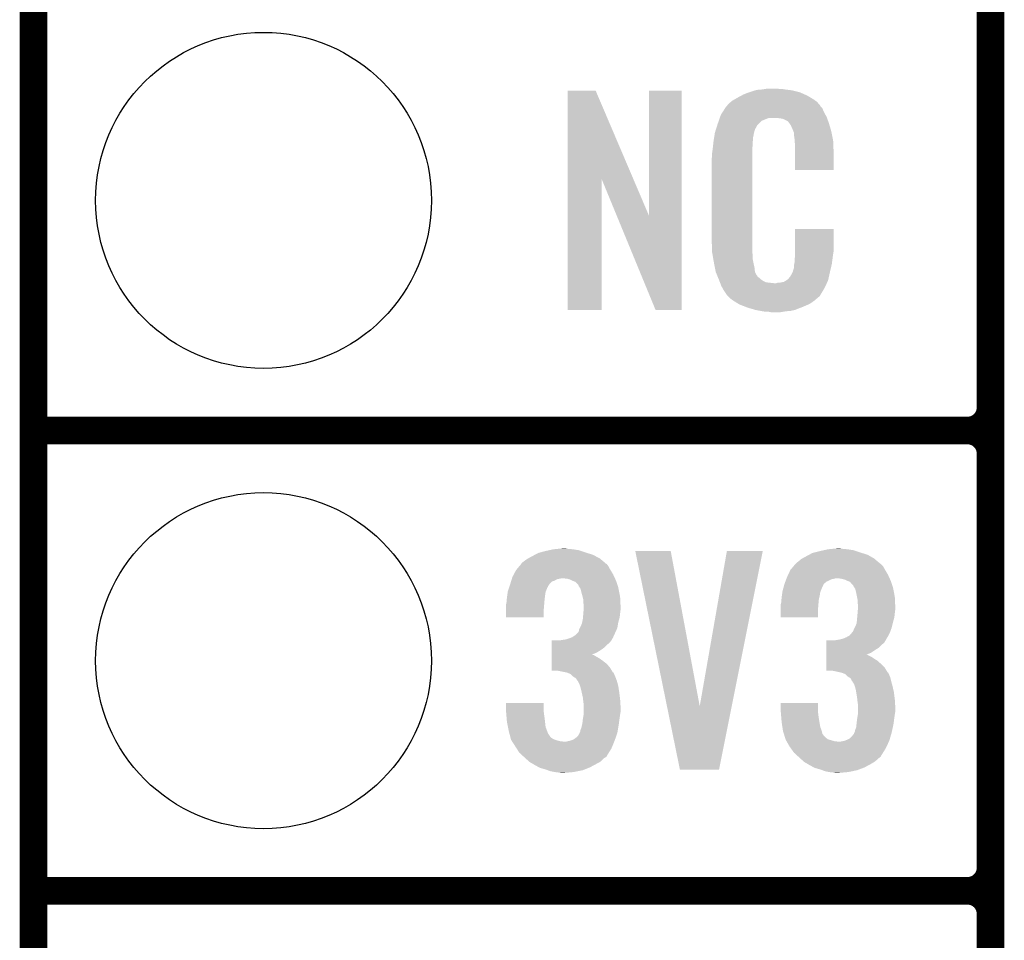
# Model space of a CAD drawing. Extents: x -1.3 to 24.2, y -3.9 to 39.2.
# Tile 2 of 34: x -1.3 to 4.1, y 1 to 6.1. Entities that reach past the tile are written whole.
import ezdxf

# ---------------------------------------------------------------- set-up
doc = ezdxf.new("R2010")
doc.units = 0
doc.layers.get('0').update_dxf_attribs({"linetype": 'CONTINUOUS'})
for name, color, linetype in [('POWERMONITOR_CLICK_V100_GKO', 5, 'CONTINUOUS'), ('POWERMONITOR_CLICK_V100_GTO', 14, 'CONTINUOUS'), ('POWERMONITOR_CLICK_V100_GTS', 12, 'CONTINUOUS')]:
    doc.layers.add(name, color=color, linetype=linetype)

# ---------------------------------------------------------------- blocks, each defined once
blk = doc.blocks.new('ROUND_31')
blk.add_circle((0, 0), 0.9271)

msp = doc.modelspace()

# ---------------------------------------------------------------- linework, layer by layer
at = {"layer": 'POWERMONITOR_CLICK_V100_GKO', "const_width": 0.1524}
msp.add_lwpolyline([(-1.27, -3.81), (-1.27, 36.83)], dxfattribs=at)
at = {"layer": 'POWERMONITOR_CLICK_V100_GTO', "const_width": 0.1524}
for points in [[(4.0132, -0.5588), (4.0132, 18.3388)], [(4.0132, 3.937), (4.0132, 6.223)], [(-1.27, 3.81), (3.8862, 3.81)], [(-1.27, 3.81), (3.8862, 3.81)], [(4.0132, 1.397), (4.0132, 3.683)], [(-1.27, 1.27), (3.8862, 1.27)], [(-1.27, 1.27), (3.8862, 1.27)]]:
    msp.add_lwpolyline(points, dxfattribs=at)
for points in [[(3.8862, 3.81, 0.4142136), (4.0132, 3.937)], [(4.0132, 3.683, 0.4142136), (3.8862, 3.81)], [(4.0132, 3.683, 0.4142136), (3.8862, 3.81)], [(3.8862, 1.27, 0.4142136), (4.0132, 1.397)], [(4.0132, 1.143, 0.4142136), (3.8862, 1.27)], [(4.0132, 1.143, 0.4142136), (3.8862, 1.27)]]:
    msp.add_lwpolyline(points, format="xyb", dxfattribs=at)
at = {"layer": 'POWERMONITOR_CLICK_V100_GTO'}
for points in [[(1.678954, 5.196718), (1.678962, 5.684504), (2.041948, 5.196718), (1.833884, 5.684504)], [(1.678962, 5.684504), (1.678964, 5.68452), (1.833884, 5.684504), (1.678964, 5.68452)], [(2.12852, 4.993758), (2.128542, 5.684496), (2.308846, 4.993758), (2.30886, 5.684496)], [(2.128542, 5.684496), (2.128544, 5.68452), (2.30886, 5.684496), (2.128544, 5.68452)], [(2.6162, 5.64642), (2.639784, 5.65912), (3.02091, 5.64642), (2.99974, 5.65912)], [(2.639784, 5.65912), (2.64922, 5.6642), (2.99974, 5.65912), (2.98813, 5.6642)], [(2.64922, 5.6642), (2.674618, 5.67436), (2.98813, 5.6642), (2.964908, 5.67436)], [(2.674618, 5.67436), (2.682238, 5.6769), (2.964908, 5.67436), (2.959102, 5.6769)], [(2.682238, 5.6769), (2.69748, 5.68198), (2.959102, 5.6769), (2.938782, 5.68198)], [(2.69748, 5.68198), (2.714414, 5.68706), (2.938782, 5.68198), (2.91846, 5.68706)], [(2.714414, 5.68706), (2.722882, 5.6896), (2.91846, 5.68706), (2.89814, 5.6896)], [(2.722882, 5.6896), (2.75336, 5.69214), (2.89814, 5.6896), (2.87782, 5.69214)], [(2.75336, 5.69214), (2.7686, 5.69468), (2.87782, 5.69214), (2.862582, 5.69468)], [(2.7686, 5.69468), (2.783842, 5.69722), (2.847342, 5.69468), (2.834642, 5.69722)], [(2.555242, 5.598162), (2.557272, 5.600702), (3.075942, 5.598162), (3.073402, 5.600702)], [(2.557272, 5.600702), (2.561332, 5.605776), (3.073402, 5.600702), (3.070862, 5.605776)], [(2.561332, 5.605776), (2.5654, 5.610862), (3.070862, 5.605776), (3.066504, 5.610862)], [(2.5654, 5.610862), (2.579912, 5.62356), (3.066504, 5.610862), (3.055622, 5.62356)], [(2.579912, 5.62356), (2.585722, 5.628642), (3.055622, 5.62356), (3.048508, 5.628642)], [(2.585722, 5.628642), (2.598784, 5.636262), (3.048508, 5.628642), (3.03784, 5.636262)], [(2.598784, 5.636262), (2.6162, 5.64642), (3.03784, 5.636262), (3.02091, 5.64642)], [(2.520314, 5.539738), (2.524762, 5.552442), (3.10896, 5.539738), (3.102032, 5.552442)], [(2.524762, 5.552442), (2.53462, 5.56768), (3.102032, 5.552442), (3.09372, 5.56768)], [(2.53462, 5.56768), (2.54941, 5.590536), (3.09372, 5.56768), (3.083562, 5.590536)], [(2.54941, 5.590536), (2.552702, 5.595622), (3.083562, 5.590536), (3.07848, 5.595622)], [(2.552702, 5.595622), (2.555242, 5.598162), (3.07848, 5.595622), (3.075942, 5.598162)], [(2.497352, 5.471158), (2.504572, 5.494018), (2.712718, 5.471158), (2.725418, 5.494018)], [(2.504572, 5.494018), (2.50698, 5.50164), (2.725418, 5.494018), (2.73304, 5.50164)], [(2.50698, 5.50164), (2.513202, 5.519416), (2.73304, 5.50164), (2.750822, 5.519416)], [(2.513202, 5.519416), (2.518536, 5.534658), (2.750822, 5.519416), (2.788916, 5.534658)], [(2.518536, 5.53466), (2.520314, 5.539738), (3.110774, 5.53466), (3.10896, 5.539738)], [(2.518536, 5.534658), (2.518536, 5.53466), (2.788916, 5.534658), (2.837178, 5.53466)], [(2.85496, 5.53212), (2.837178, 5.53466), (3.111682, 5.53212), (3.110774, 5.53466)], [(2.867658, 5.52958), (2.85496, 5.53212), (3.112588, 5.52958), (3.111682, 5.53212)], [(2.893056, 5.516882), (2.867658, 5.52958), (3.117124, 5.516882), (3.112588, 5.52958)], [(2.898138, 5.511802), (2.893056, 5.516882), (3.118938, 5.511802), (3.117124, 5.516882)], [(2.903584, 5.50418), (2.898138, 5.511802), (3.121658, 5.50418), (3.118938, 5.511802)], [(2.910838, 5.494022), (2.903584, 5.50418), (3.124648, 5.494022), (3.121658, 5.50418)], [(2.921, 5.47116), (2.910838, 5.494022), (3.131372, 5.47116), (3.124648, 5.494022)], [(2.487728, 5.427978), (2.489332, 5.438138), (2.70256, 5.427978), (2.7051, 5.438138)], [(2.489332, 5.438138), (2.490134, 5.443218), (2.7051, 5.438138), (2.7051, 5.443218)], [(2.490134, 5.443218), (2.49174, 5.453382), (2.7051, 5.443218), (2.70787, 5.453382)], [(2.49174, 5.453382), (2.497352, 5.471158), (2.70787, 5.453382), (2.712718, 5.471158)], [(2.925064, 5.461002), (2.921, 5.47116), (3.13436, 5.461002), (3.131372, 5.47116)], [(2.92608, 5.45846), (2.925064, 5.461002), (3.13487, 5.45846), (3.13436, 5.461002)], [(2.928618, 5.453384), (2.92608, 5.45846), (3.135884, 5.453384), (3.13487, 5.45846)], [(2.92862, 5.438142), (2.928618, 5.453384), (3.138932, 5.438142), (3.135884, 5.453384)], [(2.93116, 5.42036), (2.92862, 5.438142), (3.142488, 5.42036), (3.138932, 5.438142)], [(2.479322, 5.361938), (2.48158, 5.38226), (2.69748, 5.361938), (2.70002, 5.38226)], [(2.48158, 5.38226), (2.483836, 5.402578), (2.70002, 5.38226), (2.70002, 5.402578)], [(2.483836, 5.402578), (2.48412, 5.40512), (2.70002, 5.402578), (2.700528, 5.40512)], [(2.48412, 5.40512), (2.485722, 5.415278), (2.700528, 5.40512), (2.70256, 5.415278)], [(2.485722, 5.415278), (2.487728, 5.427978), (2.70256, 5.415278), (2.70256, 5.427978)], [(2.931942, 5.410198), (2.93116, 5.42036), (3.14452, 5.410198), (3.142488, 5.42036)], [(2.9337, 5.38734), (2.931942, 5.410198), (3.145474, 5.38734), (3.14452, 5.410198)], [(2.9337, 5.34924), (2.9337, 5.38734), (3.14706, 5.34924), (3.145474, 5.38734)], [(2.4765, 5.34162), (2.47904, 5.3594), (2.69748, 5.34162), (2.69748, 5.3594)], [(2.4765, 5.323842), (2.4765, 5.34162), (2.69748, 5.323842), (2.69748, 5.34162)], [(2.47904, 5.3594), (2.479322, 5.361938), (2.69748, 5.3594), (2.69748, 5.361938)], [(2.9337, 5.247664), (2.9337, 5.34924), (3.147036, 5.247664), (3.14706, 5.34924)], [(2.47396, 5.311142), (2.4765, 5.323842), (2.69748, 5.311142), (2.69748, 5.323842)], [(2.47396, 4.86156), (2.47396, 5.311142), (2.69748, 4.86156), (2.69748, 5.311142)], [(3.147036, 5.24764), (2.9337, 5.247664), (3.147036, 5.24764), (3.147036, 5.247664)], [(1.67894, 4.475504), (1.678954, 5.196718), (1.866876, 4.475504), (1.8669, 5.196718)], [(1.95053, 4.993758), (1.8669, 5.196718), (2.12852, 4.993758), (2.041948, 5.196718)], [(2.164076, 4.475496), (1.95053, 4.993758), (2.308836, 4.475496), (2.308846, 4.993758)], [(2.933704, 4.798058), (2.933722, 4.922496), (3.14706, 4.798058), (3.14706, 4.922496)], [(2.933722, 4.922496), (2.933724, 4.92252), (3.14706, 4.922496), (2.933724, 4.92252)], [(2.476312, 4.79806), (2.47396, 4.86156), (2.69748, 4.79806), (2.69748, 4.86156)], [(2.4765, 4.792982), (2.476312, 4.79806), (2.698206, 4.792982), (2.69748, 4.79806)], [(2.47871, 4.780278), (2.4765, 4.792982), (2.70002, 4.780278), (2.698206, 4.792982)], [(2.9337, 4.78282), (2.933704, 4.798058), (3.14452, 4.78282), (3.14706, 4.798058)], [(2.482686, 4.757418), (2.47871, 4.780278), (2.70002, 4.757418), (2.70002, 4.780278)], [(2.48666, 4.73456), (2.482686, 4.757418), (2.704834, 4.73456), (2.70002, 4.757418)], [(2.491742, 4.70916), (2.48666, 4.73456), (2.71018, 4.70916), (2.704834, 4.73456)], [(2.929128, 4.726942), (2.93116, 4.737102), (3.1369, 4.726942), (3.138254, 4.737102)], [(2.93116, 4.7498), (2.933064, 4.76504), (3.139946, 4.7498), (3.14198, 4.76504)], [(2.93116, 4.737102), (2.93116, 4.7498), (3.138254, 4.737102), (3.139946, 4.7498)], [(2.933064, 4.76504), (2.9337, 4.770122), (3.14198, 4.76504), (3.142706, 4.770122)], [(2.9337, 4.770122), (2.9337, 4.78282), (3.142706, 4.770122), (3.14452, 4.78282)], [(2.496314, 4.686298), (2.491742, 4.70916), (2.712722, 4.686298), (2.71018, 4.70916)], [(2.49682, 4.683762), (2.496314, 4.686298), (2.713992, 4.683762), (2.712722, 4.686298)], [(2.504142, 4.665982), (2.49682, 4.683762), (2.722882, 4.665982), (2.713992, 4.683762)], [(2.908302, 4.660902), (2.921, 4.68376), (3.121658, 4.660902), (3.12674, 4.68376)], [(2.921, 4.68376), (2.921002, 4.683762), (3.12674, 4.68376), (3.12674, 4.683762)], [(2.921002, 4.683762), (2.92862, 4.709162), (3.12674, 4.683762), (3.132716, 4.709162)], [(2.92862, 4.724402), (2.929128, 4.726942), (3.136302, 4.724402), (3.1369, 4.726942)], [(2.92862, 4.709162), (2.92862, 4.724402), (3.132716, 4.709162), (3.136302, 4.724402)], [(2.50519, 4.663436), (2.504142, 4.665982), (2.725422, 4.663436), (2.722882, 4.665982)], [(2.50728, 4.658362), (2.50519, 4.663436), (2.727964, 4.658362), (2.725422, 4.663436)], [(2.509372, 4.653278), (2.50728, 4.658362), (2.735582, 4.653278), (2.727964, 4.658362)], [(2.51251, 4.64566), (2.509372, 4.653278), (2.7432, 4.64566), (2.735582, 4.653278)], [(2.5146, 4.64058), (2.51251, 4.64566), (2.750822, 4.64058), (2.7432, 4.64566)], [(2.516554, 4.6355), (2.5146, 4.64058), (2.758442, 4.6355), (2.750822, 4.64058)], [(2.519486, 4.62788), (2.516554, 4.6355), (2.773684, 4.62788), (2.758442, 4.6355)], [(2.52144, 4.6228), (2.519486, 4.62788), (2.819402, 4.6228), (2.773684, 4.62788)], [(2.5273, 4.60756), (2.52144, 4.6228), (3.102236, 4.60756), (3.109406, 4.6228)], [(2.819402, 4.6228), (2.829562, 4.622802), (3.109406, 4.6228), (3.109408, 4.622802)], [(2.829562, 4.622802), (2.837184, 4.62534), (3.109408, 4.622802), (3.110602, 4.62534)], [(2.847342, 4.62534), (2.872742, 4.63042), (3.110602, 4.62534), (3.112992, 4.63042)], [(2.872742, 4.63042), (2.885436, 4.638038), (3.112992, 4.63042), (3.116578, 4.638038)], [(2.885436, 4.638038), (2.88544, 4.63804), (3.116578, 4.638038), (3.116578, 4.63804)], [(2.88544, 4.63804), (2.895602, 4.64566), (3.116578, 4.63804), (3.118272, 4.64566)], [(2.895602, 4.64566), (2.89814, 4.645684), (3.118272, 4.64566), (3.118276, 4.645684)], [(2.89814, 4.645684), (2.898146, 4.650746), (3.118276, 4.645684), (3.119402, 4.650746)], [(2.898146, 4.650746), (2.908302, 4.660902), (3.119402, 4.650746), (3.121658, 4.660902)], [(2.534358, 4.59486), (2.5273, 4.60756), (3.09626, 4.59486), (3.102236, 4.60756)], [(2.540002, 4.584698), (2.534358, 4.59486), (3.090162, 4.584698), (3.09626, 4.59486)], [(2.55016, 4.56946), (2.540002, 4.584698), (3.08102, 4.56946), (3.090162, 4.584698)], [(2.552694, 4.566926), (2.55016, 4.56946), (3.079498, 4.566926), (3.08102, 4.56946)], [(2.5527, 4.564384), (2.552694, 4.566926), (3.077974, 4.564384), (3.079498, 4.566926)], [(2.559234, 4.55676), (2.5527, 4.564384), (3.0734, 4.55676), (3.077974, 4.564384)], [(2.563586, 4.55168), (2.559234, 4.55676), (3.070856, 4.55168), (3.0734, 4.55676)], [(2.567938, 4.5466), (2.563586, 4.55168), (3.064508, 4.5466), (3.070856, 4.55168)], [(2.573866, 4.54152), (2.567938, 4.5466), (3.05816, 4.54152), (3.064508, 4.5466)], [(2.585718, 4.53136), (2.573866, 4.54152), (3.046308, 4.53136), (3.05816, 4.54152)], [(2.593848, 4.52628), (2.585718, 4.53136), (3.040382, 4.52628), (3.046308, 4.53136)], [(2.6223, 4.5085), (2.593848, 4.52628), (3.014982, 4.5085), (3.040382, 4.52628)], [(1.866876, 4.47548), (1.67894, 4.475504), (1.866876, 4.47548), (1.866876, 4.475504)], [(2.308836, 4.47548), (2.164076, 4.475496), (2.308836, 4.47548), (2.308836, 4.475496)], [(2.62636, 4.505962), (2.6223, 4.5085), (3.009058, 4.505962), (3.014982, 4.5085)], [(2.659016, 4.49326), (2.62636, 4.505962), (2.97942, 4.49326), (3.009058, 4.505962)], [(2.67208, 4.488178), (2.659016, 4.49326), (2.96635, 4.488178), (2.97942, 4.49326)], [(2.715258, 4.47548), (2.67208, 4.488178), (2.933698, 4.47548), (2.96635, 4.488178)], [(2.742354, 4.4704), (2.715258, 4.47548), (2.910838, 4.4704), (2.933698, 4.47548)], [(2.7559, 4.46786), (2.742354, 4.4704), (2.8829, 4.46786), (2.910838, 4.4704)], [(2.77368, 4.46532), (2.7559, 4.46786), (2.867658, 4.46532), (2.8829, 4.46786)], [(2.801618, 4.46278), (2.788918, 4.46532), (2.852418, 4.46278), (2.867658, 4.46532)], [(1.57733, 3.149598), (1.600202, 3.15468), (1.739902, 3.149598), (1.70688, 3.15468)], [(1.600202, 3.15468), (1.62687, 3.15722), (1.70688, 3.15468), (1.678942, 3.15722)], [(1.62687, 3.15722), (1.653538, 3.15976), (1.678942, 3.15722), (1.668782, 3.15976)], [(3.09371, 3.149598), (3.116582, 3.15468), (3.256282, 3.149598), (3.22326, 3.15468)], [(3.116582, 3.15468), (3.14325, 3.15722), (3.22326, 3.15468), (3.19532, 3.15722)], [(3.14325, 3.15722), (3.169918, 3.15976), (3.19532, 3.15722), (3.182622, 3.15976)], [(1.43764, 3.08864), (1.45542, 3.101342), (1.87475, 3.08864), (1.859736, 3.101342)], [(1.45542, 3.101342), (1.460072, 3.10388), (1.859736, 3.101342), (1.856736, 3.10388)], [(1.460072, 3.10388), (1.48336, 3.11658), (1.856736, 3.10388), (1.832928, 3.11658)], [(1.48336, 3.11658), (1.49751, 3.1242), (1.832928, 3.11658), (1.818642, 3.1242)], [(1.49751, 3.1242), (1.516382, 3.134362), (1.818642, 3.1242), (1.786122, 3.134362)], [(1.516382, 3.134362), (1.5259, 3.1369), (1.786122, 3.134362), (1.778, 3.1369)], [(1.5259, 3.1369), (1.55448, 3.14452), (1.778, 3.1369), (1.755138, 3.14452)], [(1.55448, 3.14452), (1.57733, 3.149598), (1.755138, 3.14452), (1.739902, 3.149598)], [(2.052348, 3.1445), (2.052344, 3.144516), (2.247904, 3.1445), (2.052344, 3.144516)], [(2.2271, 2.288672), (2.052348, 3.1445), (2.407944, 2.288672), (2.247904, 3.1445)], [(2.407944, 2.288672), (2.557794, 3.144492), (2.584716, 2.288672), (2.755896, 3.144492)], [(2.557794, 3.144492), (2.5578, 3.14452), (2.755896, 3.144492), (2.5578, 3.14452)], [(2.95402, 3.08864), (2.969262, 3.101342), (3.38859, 3.08864), (3.373576, 3.101342)], [(2.969262, 3.101342), (2.973914, 3.10388), (3.373576, 3.101342), (3.370576, 3.10388)], [(2.973914, 3.10388), (2.9972, 3.11658), (3.370576, 3.10388), (3.348356, 3.11658)], [(2.9972, 3.11658), (3.01135, 3.1242), (3.348356, 3.11658), (3.335022, 3.1242)], [(3.01135, 3.1242), (3.030224, 3.134362), (3.335022, 3.1242), (3.302502, 3.134362)], [(3.030224, 3.134362), (3.040376, 3.1369), (3.302502, 3.134362), (3.29438, 3.1369)], [(3.040376, 3.1369), (3.07086, 3.14452), (3.29438, 3.1369), (3.271518, 3.14452)], [(3.07086, 3.14452), (3.09371, 3.149598), (3.271518, 3.14452), (3.256282, 3.149598)], [(1.394462, 3.04038), (1.413802, 3.06324), (1.91516, 3.04038), (1.902462, 3.06324)], [(1.413802, 3.06324), (1.422394, 3.073396), (1.902462, 3.06324), (1.894838, 3.073396)], [(1.422394, 3.073396), (1.422402, 3.073404), (1.894838, 3.073396), (1.894824, 3.073404)], [(1.422402, 3.073404), (1.42367, 3.075938), (1.894824, 3.073404), (1.889764, 3.075938)], [(1.42367, 3.075938), (1.424944, 3.07848), (1.889764, 3.075938), (1.88676, 3.07848)], [(1.424944, 3.07848), (1.43764, 3.08864), (1.88676, 3.07848), (1.87475, 3.08864)], [(2.9083, 3.04038), (2.92764, 3.063238), (3.43154, 3.04038), (3.418842, 3.063238)], [(2.92764, 3.063238), (2.936238, 3.073398), (3.418842, 3.063238), (3.408678, 3.073398)], [(2.936238, 3.073398), (2.938778, 3.075938), (3.408678, 3.073398), (3.403604, 3.075938)], [(2.938778, 3.075938), (2.941322, 3.078482), (3.403604, 3.075938), (3.400598, 3.078482)], [(2.941322, 3.078482), (2.95402, 3.08864), (3.400598, 3.078482), (3.38859, 3.08864)], [(1.37017, 2.98958), (1.371758, 2.99466), (1.620518, 2.98958), (1.645918, 2.99466)], [(1.371758, 2.99466), (1.37414, 3.002282), (1.939778, 2.99466), (1.93626, 3.002282)], [(1.37414, 3.002282), (1.380912, 3.014978), (1.93626, 3.002282), (1.9304, 3.014978)], [(1.380912, 3.014978), (1.39446, 3.040376), (1.9304, 3.014978), (1.915164, 3.040376)], [(1.39446, 3.040376), (1.394462, 3.04038), (1.915164, 3.040376), (1.91516, 3.04038)], [(1.676398, 2.99212), (1.653538, 2.99466), (1.94095, 2.99212), (1.939778, 2.99466)], [(1.694178, 2.987042), (1.676398, 2.99212), (1.943294, 2.987042), (1.94095, 2.99212)], [(2.885756, 2.989578), (2.88671, 2.99212), (3.136898, 2.989578), (3.1496, 2.99212)], [(2.88671, 2.99212), (2.887662, 2.99466), (3.1496, 2.99212), (3.159758, 2.99466)], [(2.887662, 2.99466), (2.89052, 3.00228), (3.456158, 2.99466), (3.452642, 3.00228)], [(2.89052, 3.00228), (2.896446, 3.014978), (3.452642, 3.00228), (3.44678, 3.014978)], [(2.896446, 3.014978), (2.9083, 3.040378), (3.44678, 3.014978), (3.431542, 3.040378)], [(2.9083, 3.040378), (2.9083, 3.04038), (3.431542, 3.040378), (3.43154, 3.04038)], [(3.190238, 2.99212), (3.169918, 2.99466), (3.45733, 2.99212), (3.456158, 2.99466)], [(3.210558, 2.987042), (3.190238, 2.99212), (3.459674, 2.987042), (3.45733, 2.99212)], [(1.348742, 2.923542), (1.355512, 2.943856), (1.559054, 2.923542), (1.56718, 2.943856)], [(1.355512, 2.943856), (1.356358, 2.946394), (1.56718, 2.943856), (1.569714, 2.946394)], [(1.356358, 2.946394), (1.357206, 2.948938), (1.569714, 2.946394), (1.56972, 2.948938)], [(1.357206, 2.948938), (1.36144, 2.96164), (1.56972, 2.948938), (1.578186, 2.96164)], [(1.36144, 2.96164), (1.362232, 2.96418), (1.578186, 2.96164), (1.57988, 2.96418)], [(1.362232, 2.96418), (1.3662, 2.976876), (1.57988, 2.96418), (1.59258, 2.976876)], [(1.3662, 2.976876), (1.367788, 2.98196), (1.59258, 2.976876), (1.607822, 2.98196)], [(1.367788, 2.98196), (1.37017, 2.98958), (1.607822, 2.98196), (1.620518, 2.98958)], [(1.704346, 2.981958), (1.694178, 2.987042), (1.94564, 2.981958), (1.943294, 2.987042)], [(1.70942, 2.97942), (1.704346, 2.981958), (1.946486, 2.97942), (1.94564, 2.981958)], [(1.722116, 2.97434), (1.70942, 2.97942), (1.94818, 2.97434), (1.946486, 2.97942)], [(1.737358, 2.959098), (1.722116, 2.97434), (1.95326, 2.959098), (1.94818, 2.97434)], [(1.739898, 2.954024), (1.737358, 2.959098), (1.954952, 2.954024), (1.95326, 2.959098)], [(1.7399, 2.951482), (1.739898, 2.954024), (1.9558, 2.951482), (1.954952, 2.954024)], [(1.744984, 2.943858), (1.7399, 2.951482), (1.95834, 2.943858), (1.9558, 2.951482)], [(1.750058, 2.936244), (1.744984, 2.943858), (1.959864, 2.936244), (1.95834, 2.943858)], [(1.75514, 2.91592), (1.750058, 2.936244), (1.963928, 2.91592), (1.959864, 2.936244)], [(2.86512, 2.923542), (2.870536, 2.943856), (3.075434, 2.923542), (3.08356, 2.943856)], [(2.870536, 2.943856), (2.871214, 2.946394), (3.08356, 2.943856), (3.086094, 2.946394)], [(2.871214, 2.946394), (2.871892, 2.948936), (3.086094, 2.946394), (3.0861, 2.948936)], [(2.871892, 2.948936), (2.87528, 2.96164), (3.0861, 2.948936), (3.09245, 2.96164)], [(2.87528, 2.96164), (2.87623, 2.964176), (3.09245, 2.96164), (3.093718, 2.964176)], [(2.87623, 2.964176), (2.880994, 2.976878), (3.093718, 2.964176), (3.108962, 2.976878)], [(2.880994, 2.976878), (2.8829, 2.98196), (3.108962, 2.976878), (3.12166, 2.98196)], [(2.8829, 2.98196), (2.885756, 2.989578), (3.12166, 2.98196), (3.136898, 2.989578)], [(3.220726, 2.981958), (3.210558, 2.987042), (3.46202, 2.981958), (3.459674, 2.987042)], [(3.2258, 2.97942), (3.220726, 2.981958), (3.462866, 2.97942), (3.46202, 2.981958)], [(3.238494, 2.974342), (3.2258, 2.97942), (3.46456, 2.974342), (3.462866, 2.97942)], [(3.24358, 2.96672), (3.238494, 2.974342), (3.4671, 2.96672), (3.46456, 2.974342)], [(3.256274, 2.954026), (3.24358, 2.96672), (3.471332, 2.954026), (3.4671, 2.96672)], [(3.25628, 2.951482), (3.256274, 2.954026), (3.47218, 2.951482), (3.471332, 2.954026)], [(3.261364, 2.943858), (3.25628, 2.951482), (3.47472, 2.943858), (3.47218, 2.951482)], [(3.266438, 2.936244), (3.261364, 2.943858), (3.476244, 2.936244), (3.47472, 2.943858)], [(3.27152, 2.91592), (3.266438, 2.936244), (3.480308, 2.91592), (3.476244, 2.936244)], [(1.342966, 2.88036), (1.34366, 2.88798), (1.55194, 2.88036), (1.552892, 2.88798)], [(1.34366, 2.88798), (1.345474, 2.90068), (1.552892, 2.88798), (1.55448, 2.90068)], [(1.345474, 2.90068), (1.348014, 2.918456), (1.55448, 2.90068), (1.55702, 2.918456)], [(1.348014, 2.918456), (1.348742, 2.923542), (1.55702, 2.918456), (1.559054, 2.923542)], [(1.761238, 2.893058), (1.75514, 2.91592), (1.9685, 2.893058), (1.963928, 2.91592)], [(1.7653, 2.877824), (1.761238, 2.893058), (1.969226, 2.877824), (1.9685, 2.893058)], [(2.859346, 2.880358), (2.86004, 2.88798), (3.06578, 2.880358), (3.067684, 2.88798)], [(2.86004, 2.88798), (2.861854, 2.90068), (3.067684, 2.88798), (3.07086, 2.90068)], [(2.861854, 2.90068), (2.864392, 2.918456), (3.07086, 2.90068), (3.0734, 2.918456)], [(2.864392, 2.918456), (2.86512, 2.923542), (3.0734, 2.918456), (3.075434, 2.923542)], [(3.276094, 2.893058), (3.27152, 2.91592), (3.48488, 2.893058), (3.480308, 2.91592)], [(3.27914, 2.877822), (3.276094, 2.893058), (3.485606, 2.877822), (3.48488, 2.893058)], [(1.33858, 2.849882), (1.339214, 2.85242), (1.549188, 2.849882), (1.5494, 2.85242)], [(1.33858, 2.821942), (1.33858, 2.849882), (1.54686, 2.821942), (1.549188, 2.849882)], [(1.339214, 2.85242), (1.34112, 2.860042), (1.5494, 2.85242), (1.550092, 2.860042)], [(1.34112, 2.860042), (1.342966, 2.88036), (1.550092, 2.860042), (1.55194, 2.88036)], [(1.7653, 2.860042), (1.7653, 2.877824), (1.970074, 2.860042), (1.969226, 2.877824)], [(1.76784, 2.847342), (1.7653, 2.860042), (1.970678, 2.847342), (1.970074, 2.860042)], [(1.767058, 2.82194), (1.76784, 2.832098), (1.97104, 2.82194), (1.97104, 2.832098)], [(1.76784, 2.83972), (1.76784, 2.847342), (1.97104, 2.83972), (1.970678, 2.847342)], [(1.76784, 2.832098), (1.76784, 2.83972), (1.97104, 2.832098), (1.97104, 2.83972)], [(2.85496, 2.849882), (2.855594, 2.85242), (3.063028, 2.849882), (3.06324, 2.85242)], [(2.85496, 2.821942), (2.85496, 2.849882), (3.0607, 2.821942), (3.063028, 2.849882)], [(2.855594, 2.85242), (2.8575, 2.860042), (3.06324, 2.85242), (3.063932, 2.860042)], [(2.8575, 2.860042), (2.859346, 2.880358), (3.063932, 2.860042), (3.06578, 2.880358)], [(3.27914, 2.860042), (3.27914, 2.877822), (3.486454, 2.860042), (3.485606, 2.877822)], [(3.28168, 2.847342), (3.27914, 2.860042), (3.487058, 2.847342), (3.486454, 2.860042)], [(3.280898, 2.82194), (3.28168, 2.832098), (3.48742, 2.82194), (3.48742, 2.832098)], [(3.28168, 2.83972), (3.28168, 2.847342), (3.48742, 2.83972), (3.487058, 2.847342)], [(3.28168, 2.832098), (3.28168, 2.83972), (3.48742, 2.832098), (3.48742, 2.83972)], [(1.33858, 2.778784), (1.33858, 2.821942), (1.546836, 2.778784), (1.54686, 2.821942)], [(1.546836, 2.77876), (1.33858, 2.778784), (1.546836, 2.77876), (1.546836, 2.778784)], [(1.76276, 2.77114), (1.763452, 2.778758), (1.963882, 2.77114), (1.96596, 2.778758)], [(1.763452, 2.778758), (1.7653, 2.79908), (1.96596, 2.778758), (1.968216, 2.79908)], [(1.7653, 2.79908), (1.765494, 2.80162), (1.968216, 2.79908), (1.9685, 2.80162)], [(1.765494, 2.80162), (1.767058, 2.82194), (1.9685, 2.80162), (1.97104, 2.82194)], [(2.85496, 2.778784), (2.85496, 2.821942), (3.060676, 2.778784), (3.0607, 2.821942)], [(3.060676, 2.77876), (2.85496, 2.778784), (3.060676, 2.77876), (3.060676, 2.778784)], [(3.2766, 2.77114), (3.277292, 2.778758), (3.480262, 2.77114), (3.48234, 2.778758)], [(3.277292, 2.778758), (3.27914, 2.79908), (3.48234, 2.778758), (3.484596, 2.79908)], [(3.27914, 2.79908), (3.279334, 2.80162), (3.484596, 2.79908), (3.48488, 2.80162)], [(3.279334, 2.80162), (3.280898, 2.82194), (3.48488, 2.80162), (3.48742, 2.82194)], [(1.742442, 2.712722), (1.746248, 2.720338), (1.949794, 2.712722), (1.953258, 2.720338)], [(1.746248, 2.720338), (1.75006, 2.72796), (1.953258, 2.720338), (1.954528, 2.72796)], [(1.75006, 2.72796), (1.75768, 2.745742), (1.954528, 2.72796), (1.957492, 2.745742)], [(1.75768, 2.745742), (1.758694, 2.75082), (1.957492, 2.745742), (1.95834, 2.75082)], [(1.758694, 2.75082), (1.76276, 2.77114), (1.95834, 2.75082), (1.963882, 2.77114)], [(3.25882, 2.71272), (3.26263, 2.72034), (3.464326, 2.71272), (3.467098, 2.72034)], [(3.26263, 2.72034), (3.26644, 2.72796), (3.467098, 2.72034), (3.469002, 2.72796)], [(3.26644, 2.72796), (3.27406, 2.745744), (3.469002, 2.72796), (3.47345, 2.745744)], [(3.27406, 2.745744), (3.274566, 2.75082), (3.47345, 2.745744), (3.47472, 2.75082)], [(3.274566, 2.75082), (3.2766, 2.77114), (3.47472, 2.75082), (3.480262, 2.77114)], [(1.68402, 2.66192), (1.690796, 2.664462), (1.92532, 2.66192), (1.927858, 2.664462)], [(1.690796, 2.664462), (1.704342, 2.669542), (1.927858, 2.664462), (1.930166, 2.669542)], [(1.704342, 2.669542), (1.719582, 2.679702), (1.930166, 2.669542), (1.934784, 2.679702)], [(1.719582, 2.679702), (1.739902, 2.700022), (1.934784, 2.679702), (1.944022, 2.700022)], [(1.739902, 2.700022), (1.742442, 2.712722), (1.944022, 2.700022), (1.949794, 2.712722)], [(3.200402, 2.661922), (3.20633, 2.664462), (3.439162, 2.661922), (3.441698, 2.664462)], [(3.20633, 2.664462), (3.218182, 2.66954), (3.441698, 2.664462), (3.444468, 2.66954)], [(3.218182, 2.66954), (3.235958, 2.679704), (3.444468, 2.66954), (3.450014, 2.679704)], [(3.235958, 2.679704), (3.24654, 2.692398), (3.450014, 2.679704), (3.45694, 2.692398)], [(3.24654, 2.692398), (3.248658, 2.694938), (3.45694, 2.692398), (3.457862, 2.694938)], [(3.248658, 2.694938), (3.25374, 2.700024), (3.457862, 2.694938), (3.459712, 2.700024)], [(3.25374, 2.700024), (3.25882, 2.71272), (3.459712, 2.700024), (3.464326, 2.71272)], [(1.590056, 2.59842), (1.590058, 2.61112), (1.861822, 2.59842), (1.8796, 2.61112)], [(1.590058, 2.61112), (1.59006, 2.626362), (1.8796, 2.61112), (1.894842, 2.626362)], [(1.59006, 2.626362), (1.590062, 2.639058), (1.894842, 2.626362), (1.910078, 2.639058)], [(1.590062, 2.639058), (1.590064, 2.65176), (1.910078, 2.639058), (1.920238, 2.65176)], [(1.635762, 2.65176), (1.63577, 2.651762), (1.920238, 2.65176), (1.92024, 2.651762)], [(1.63577, 2.651762), (1.64846, 2.6543), (1.92024, 2.651762), (1.921508, 2.6543)], [(1.64846, 2.6543), (1.666242, 2.65684), (1.921508, 2.6543), (1.922778, 2.65684)], [(1.666242, 2.65684), (1.684006, 2.661916), (1.922778, 2.65684), (1.925318, 2.661916)], [(1.684006, 2.661916), (1.68402, 2.66192), (1.925318, 2.661916), (1.92532, 2.66192)], [(3.106436, 2.59842), (3.106438, 2.61112), (3.37566, 2.59842), (3.395978, 2.61112)], [(3.106438, 2.61112), (3.10644, 2.626362), (3.395978, 2.61112), (3.411222, 2.626362)], [(3.10644, 2.626362), (3.106442, 2.639058), (3.411222, 2.626362), (3.426456, 2.639058)], [(3.106442, 2.639058), (3.106444, 2.65176), (3.426456, 2.639058), (3.434078, 2.65176)], [(3.149602, 2.65176), (3.149612, 2.651762), (3.434078, 2.65176), (3.43408, 2.651762)], [(3.149612, 2.651762), (3.18008, 2.65684), (3.43408, 2.651762), (3.436618, 2.65684)], [(3.18008, 2.65684), (3.200378, 2.661916), (3.436618, 2.65684), (3.439158, 2.661916)], [(3.200378, 2.661916), (3.200402, 2.661922), (3.439158, 2.661916), (3.439162, 2.661922)], [(1.590048, 2.5527), (1.59005, 2.56286), (1.854202, 2.5527), (1.83642, 2.56286)], [(1.59005, 2.56286), (1.590052, 2.57048), (1.83642, 2.56286), (1.823722, 2.57048)], [(1.590052, 2.57302), (1.590054, 2.58318), (1.811144, 2.57302), (1.836424, 2.58318)], [(1.590052, 2.57048), (1.590052, 2.57302), (1.823722, 2.57048), (1.813562, 2.57302)], [(1.590054, 2.58318), (1.590056, 2.59842), (1.836424, 2.58318), (1.861822, 2.59842)], [(3.106428, 2.5527), (3.10643, 2.562858), (3.36804, 2.5527), (3.352802, 2.562858)], [(3.10643, 2.562858), (3.106432, 2.57048), (3.352802, 2.562858), (3.33756, 2.57048)], [(3.106432, 2.57302), (3.106434, 2.58318), (3.327524, 2.57302), (3.352802, 2.58318)], [(3.106432, 2.573018), (3.106432, 2.57302), (3.329942, 2.573018), (3.327524, 2.57302)], [(3.106432, 2.57048), (3.106432, 2.573018), (3.33756, 2.57048), (3.329942, 2.573018)], [(3.106434, 2.58318), (3.106436, 2.59842), (3.352802, 2.58318), (3.37566, 2.59842)], [(1.59004, 2.484144), (1.590042, 2.501898), (1.923284, 2.484144), (1.912622, 2.501898)], [(1.590042, 2.501898), (1.590044, 2.52222), (1.912622, 2.501898), (1.894842, 2.52222)], [(1.590044, 2.52222), (1.590046, 2.54), (1.894842, 2.52222), (1.87198, 2.54)], [(1.590046, 2.54), (1.590048, 2.5527), (1.87198, 2.54), (1.854202, 2.5527)], [(3.10642, 2.484144), (3.106422, 2.501898), (3.439664, 2.484144), (3.429002, 2.501898)], [(3.106422, 2.501898), (3.106424, 2.522222), (3.429002, 2.501898), (3.40868, 2.522222)], [(3.106424, 2.522222), (3.106426, 2.54), (3.40868, 2.522222), (3.388362, 2.54)], [(3.106426, 2.54), (3.106428, 2.5527), (3.388362, 2.54), (3.36804, 2.5527)], [(1.625598, 2.48412), (1.59004, 2.484144), (1.923298, 2.48412), (1.923284, 2.484144)], [(1.663698, 2.4765), (1.625598, 2.48412), (1.927872, 2.4765), (1.923298, 2.48412)], [(1.663778, 2.476484), (1.663698, 2.4765), (1.930406, 2.476484), (1.927872, 2.4765)], [(1.676398, 2.47396), (1.663778, 2.476484), (1.93167, 2.47396), (1.930406, 2.476484)], [(1.694176, 2.466342), (1.676398, 2.47396), (1.93548, 2.466342), (1.93167, 2.47396)], [(1.69418, 2.46634), (1.694176, 2.466342), (1.93548, 2.46634), (1.93548, 2.466342)], [(1.706878, 2.453642), (1.69418, 2.46634), (1.940922, 2.453642), (1.93548, 2.46634)], [(1.715348, 2.44856), (1.706878, 2.453642), (1.9431, 2.44856), (1.940922, 2.453642)], [(1.719578, 2.446022), (1.715348, 2.44856), (1.944052, 2.446022), (1.9431, 2.44856)], [(1.727198, 2.438402), (1.719578, 2.446022), (1.94691, 2.438402), (1.944052, 2.446022)], [(3.141978, 2.48412), (3.10642, 2.484144), (3.439678, 2.48412), (3.439664, 2.484144)], [(3.16738, 2.47904), (3.141978, 2.48412), (3.442728, 2.47904), (3.439678, 2.48412)], [(3.17881, 2.4765), (3.16738, 2.47904), (3.444252, 2.4765), (3.442728, 2.47904)], [(3.178882, 2.476484), (3.17881, 2.4765), (3.446786, 2.476484), (3.444252, 2.4765)], [(3.190238, 2.47396), (3.178882, 2.476484), (3.44805, 2.47396), (3.446786, 2.476484)], [(3.210556, 2.46634), (3.190238, 2.47396), (3.45186, 2.46634), (3.44805, 2.47396)], [(3.223258, 2.453642), (3.210556, 2.46634), (3.457302, 2.453642), (3.45186, 2.46634)], [(3.231732, 2.448558), (3.223258, 2.453642), (3.45948, 2.448558), (3.457302, 2.453642)], [(3.235958, 2.446022), (3.231732, 2.448558), (3.460116, 2.446022), (3.45948, 2.448558)], [(3.243576, 2.4384), (3.235958, 2.446022), (3.46202, 2.4384), (3.460116, 2.446022)], [(1.73228, 2.43078), (1.727198, 2.438402), (1.949768, 2.43078), (1.94691, 2.438402)], [(1.734816, 2.428242), (1.73228, 2.43078), (1.950718, 2.428242), (1.949768, 2.43078)], [(1.734818, 2.428238), (1.734816, 2.428242), (1.95072, 2.428238), (1.950718, 2.428242)], [(1.74498, 2.40792), (1.734818, 2.428238), (1.956262, 2.40792), (1.95072, 2.428238)], [(1.747266, 2.4003), (1.74498, 2.40792), (1.95834, 2.4003), (1.956262, 2.40792)], [(1.7526, 2.382518), (1.747266, 2.4003), (1.961076, 2.382518), (1.95834, 2.4003)], [(3.24612, 2.430784), (3.243576, 2.4384), (3.463924, 2.430784), (3.46202, 2.4384)], [(3.248658, 2.428242), (3.24612, 2.430784), (3.46456, 2.428242), (3.463924, 2.430784)], [(3.24866, 2.42824), (3.248658, 2.428242), (3.46456, 2.42824), (3.46456, 2.428242)], [(3.261358, 2.407922), (3.24866, 2.42824), (3.470102, 2.407922), (3.46456, 2.42824)], [(3.263646, 2.4003), (3.261358, 2.407922), (3.47218, 2.4003), (3.470102, 2.407922)], [(3.26898, 2.382522), (3.263646, 2.4003), (3.476284, 2.382522), (3.47218, 2.4003)], [(1.755988, 2.36728), (1.7526, 2.382518), (1.96342, 2.36728), (1.961076, 2.382518)], [(1.76276, 2.3368), (1.755988, 2.36728), (1.96723, 2.3368), (1.96342, 2.36728)], [(3.271522, 2.367278), (3.26898, 2.382522), (3.4798, 2.367278), (3.476284, 2.382522)], [(3.2766, 2.3368), (3.271522, 2.367278), (3.48361, 2.3368), (3.4798, 2.367278)], [(1.33858, 2.263138), (1.338602, 2.306296), (1.54686, 2.263138), (1.54686, 2.306296)], [(1.338602, 2.306296), (1.338604, 2.30632), (1.54686, 2.306296), (1.338604, 2.30632)], [(1.76389, 2.32664), (1.76276, 2.3368), (1.9685, 2.32664), (1.96723, 2.3368)], [(1.7653, 2.31394), (1.76389, 2.32664), (1.969294, 2.31394), (1.9685, 2.32664)], [(1.76784, 2.29616), (1.7653, 2.31394), (1.970406, 2.29616), (1.969294, 2.31394)], [(1.76784, 2.286002), (1.76784, 2.29616), (1.97104, 2.286002), (1.970406, 2.29616)], [(1.76784, 2.258058), (1.76784, 2.286002), (1.97104, 2.258058), (1.97104, 2.286002)], [(2.298696, 1.93804), (2.2271, 2.288672), (2.514584, 1.93804), (2.584716, 2.288672)], [(2.85496, 2.263138), (2.854982, 2.306296), (3.0607, 2.263138), (3.0607, 2.306296)], [(2.854982, 2.306296), (2.854984, 2.30632), (3.0607, 2.306296), (2.854984, 2.30632)], [(3.27773, 2.32664), (3.2766, 2.3368), (3.48488, 2.32664), (3.48361, 2.3368)], [(3.27914, 2.31394), (3.27773, 2.32664), (3.485674, 2.31394), (3.48488, 2.32664)], [(3.28168, 2.29616), (3.27914, 2.31394), (3.486786, 2.29616), (3.485674, 2.31394)], [(3.28168, 2.286002), (3.28168, 2.29616), (3.48742, 2.286002), (3.486786, 2.29616)], [(3.28168, 2.258058), (3.28168, 2.286002), (3.48742, 2.258058), (3.48742, 2.286002)], [(1.339004, 2.25806), (1.33858, 2.263138), (1.54686, 2.25806), (1.54686, 2.263138)], [(1.340698, 2.23774), (1.339004, 2.25806), (1.5494, 2.23774), (1.54686, 2.25806)], [(1.34218, 2.21996), (1.340698, 2.23774), (1.55194, 2.21996), (1.5494, 2.23774)], [(1.764028, 2.22504), (1.766992, 2.24282), (1.96596, 2.22504), (1.9685, 2.24282)], [(1.766992, 2.24282), (1.76784, 2.247902), (1.9685, 2.24282), (1.969346, 2.247902)], [(1.76784, 2.247902), (1.76784, 2.258058), (1.969346, 2.247902), (1.97104, 2.258058)], [(2.855384, 2.25806), (2.85496, 2.263138), (3.0607, 2.25806), (3.0607, 2.263138)], [(2.857078, 2.23774), (2.855384, 2.25806), (3.06324, 2.23774), (3.0607, 2.25806)], [(2.85856, 2.21996), (2.857078, 2.23774), (3.06578, 2.21996), (3.06324, 2.23774)], [(3.277868, 2.22504), (3.280832, 2.24282), (3.48234, 2.22504), (3.48488, 2.24282)], [(3.280832, 2.24282), (3.28168, 2.247902), (3.48488, 2.24282), (3.485726, 2.247902)], [(3.28168, 2.247902), (3.28168, 2.258058), (3.485726, 2.247902), (3.48742, 2.258058)], [(1.34366, 2.20218), (1.34218, 2.21996), (1.553918, 2.20218), (1.55194, 2.21996)], [(1.34925, 2.174236), (1.34366, 2.20218), (1.557022, 2.174236), (1.553918, 2.20218)], [(1.75514, 2.171702), (1.758526, 2.18694), (1.958338, 2.171702), (1.96088, 2.18694)], [(1.758526, 2.18694), (1.76022, 2.194562), (1.96088, 2.18694), (1.961896, 2.194562)], [(1.76022, 2.194562), (1.76276, 2.21742), (1.961896, 2.194562), (1.964944, 2.21742)], [(1.76276, 2.21742), (1.764028, 2.22504), (1.964944, 2.21742), (1.96596, 2.22504)], [(2.86004, 2.20218), (2.85856, 2.21996), (3.068744, 2.20218), (3.06578, 2.21996)], [(2.864232, 2.174238), (2.86004, 2.20218), (3.073402, 2.174238), (3.068744, 2.20218)], [(3.27152, 2.171702), (3.273212, 2.186942), (3.473872, 2.171702), (3.47726, 2.186942)], [(3.273212, 2.186942), (3.2766, 2.21742), (3.47726, 2.186942), (3.481322, 2.21742)], [(3.2766, 2.21742), (3.277868, 2.22504), (3.481322, 2.21742), (3.48234, 2.22504)], [(1.35382, 2.151378), (1.34925, 2.174236), (1.565604, 2.151378), (1.557022, 2.174236)], [(1.358498, 2.1336), (1.35382, 2.151378), (1.572278, 2.1336), (1.565604, 2.151378)], [(1.358502, 2.133584), (1.358498, 2.1336), (1.574806, 2.133584), (1.572278, 2.1336)], [(1.359836, 2.128518), (1.358502, 2.133584), (1.577342, 2.128518), (1.574806, 2.133584)], [(1.36184, 2.120898), (1.359836, 2.128518), (1.582422, 2.120898), (1.577342, 2.128518)], [(1.363846, 2.113278), (1.36184, 2.120898), (1.590042, 2.113278), (1.582422, 2.120898)], [(1.71958, 2.11074), (1.734822, 2.123444), (1.9425, 2.11074), (1.946984, 2.123444)], [(1.734822, 2.123444), (1.74244, 2.136142), (1.946984, 2.123444), (1.951464, 2.136142)], [(1.74244, 2.136142), (1.742444, 2.138686), (1.951464, 2.136142), (1.952362, 2.138686)], [(1.742444, 2.138686), (1.744132, 2.14122), (1.952362, 2.138686), (1.953258, 2.14122)], [(1.744132, 2.14122), (1.747522, 2.1463), (1.953258, 2.14122), (1.954104, 2.1463)], [(1.747522, 2.1463), (1.750062, 2.159002), (1.954104, 2.1463), (1.956222, 2.159002)], [(1.750062, 2.159002), (1.75514, 2.171702), (1.956222, 2.159002), (1.958338, 2.171702)], [(2.86728, 2.153918), (2.864232, 2.174238), (3.08102, 2.153918), (3.073402, 2.174238)], [(2.86766, 2.151382), (2.86728, 2.153918), (3.081658, 2.151382), (3.08102, 2.153918)], [(2.873276, 2.1336), (2.86766, 2.151382), (3.08612, 2.1336), (3.081658, 2.151382)], [(2.87328, 2.133584), (2.873276, 2.1336), (3.088646, 2.133584), (3.08612, 2.1336)], [(2.874878, 2.128522), (2.87328, 2.133584), (3.091182, 2.128522), (3.088646, 2.133584)], [(2.879692, 2.11328), (2.874878, 2.128522), (3.106422, 2.11328), (3.091182, 2.128522)], [(3.235958, 2.110742), (3.248662, 2.123442), (3.458134, 2.110742), (3.46187, 2.123442)], [(3.248662, 2.123442), (3.25882, 2.136144), (3.46187, 2.123442), (3.465606, 2.136144)], [(3.25882, 2.136144), (3.258824, 2.138686), (3.465606, 2.136144), (3.466354, 2.138686)], [(3.258824, 2.138686), (3.260512, 2.14122), (3.466354, 2.138686), (3.4671, 2.14122)], [(3.260512, 2.14122), (3.263902, 2.1463), (3.4671, 2.14122), (3.468228, 2.1463)], [(3.263902, 2.1463), (3.266442, 2.159002), (3.468228, 2.1463), (3.47105, 2.159002)], [(3.266442, 2.159002), (3.27152, 2.171702), (3.47105, 2.159002), (3.473872, 2.171702)], [(1.36585, 2.10566), (1.363846, 2.113278), (1.602738, 2.10566), (1.590042, 2.113278)], [(1.366518, 2.103118), (1.36585, 2.10566), (1.61037, 2.103118), (1.602738, 2.10566)], [(1.36815, 2.100582), (1.366518, 2.103118), (1.61798, 2.100582), (1.61037, 2.103118)], [(1.371416, 2.0955), (1.36815, 2.100582), (1.638302, 2.0955), (1.61798, 2.100582)], [(1.37305, 2.09296), (1.371416, 2.0955), (1.658622, 2.09296), (1.638302, 2.0955)], [(1.397546, 2.05486), (1.37305, 2.09296), (1.920238, 2.05486), (1.935926, 2.09296)], [(1.668782, 2.09296), (1.67894, 2.0955), (1.935926, 2.09296), (1.936972, 2.0955)], [(1.67894, 2.0955), (1.69164, 2.098042), (1.936972, 2.0955), (1.93802, 2.098042)], [(1.69164, 2.098042), (1.706882, 2.10312), (1.93802, 2.098042), (1.939812, 2.10312)], [(1.706882, 2.10312), (1.71958, 2.11074), (1.939812, 2.10312), (1.9425, 2.11074)], [(2.882098, 2.105658), (2.879692, 2.11328), (3.11658, 2.105658), (3.106422, 2.11328)], [(2.882898, 2.103122), (2.882098, 2.105658), (3.12546, 2.103122), (3.11658, 2.105658)], [(2.887254, 2.0955), (2.882898, 2.103122), (3.152142, 2.0955), (3.12546, 2.103122)], [(2.888706, 2.09296), (2.887254, 2.0955), (3.175002, 2.09296), (3.152142, 2.0955)], [(2.903218, 2.06756), (2.888706, 2.09296), (3.440054, 2.06756), (3.452008, 2.09296)], [(2.912292, 2.05486), (2.903218, 2.06756), (3.434078, 2.05486), (3.440054, 2.06756)], [(3.182622, 2.09296), (3.208012, 2.09804), (3.452008, 2.09296), (3.4544, 2.09804)], [(3.208012, 2.09804), (3.208022, 2.098042), (3.4544, 2.09804), (3.4544, 2.098042)], [(3.208022, 2.098042), (3.22072, 2.10312), (3.4544, 2.098042), (3.455894, 2.10312)], [(3.22072, 2.10312), (3.235958, 2.110742), (3.455894, 2.10312), (3.458134, 2.110742)], [(1.41224, 2.032004), (1.397546, 2.05486), (1.905954, 2.032004), (1.920238, 2.05486)], [(1.431802, 2.01422), (1.41224, 2.032004), (1.894842, 2.01422), (1.905954, 2.032004)], [(1.43739, 2.00914), (1.431802, 2.01422), (1.892294, 2.00914), (1.894842, 2.01422)], [(2.92862, 2.032002), (2.912292, 2.05486), (3.419792, 2.032002), (3.434078, 2.05486)], [(2.94818, 2.01422), (2.92862, 2.032002), (3.408682, 2.01422), (3.419792, 2.032002)], [(2.953766, 2.009142), (2.94818, 2.01422), (3.406136, 2.009142), (3.408682, 2.01422)], [(1.445774, 2.001518), (1.43739, 2.00914), (1.879598, 2.001518), (1.892294, 2.00914)], [(1.46533, 1.983738), (1.445774, 2.001518), (1.861818, 1.983738), (1.879598, 2.001518)], [(1.468118, 1.981202), (1.46533, 1.983738), (1.857168, 1.981202), (1.861818, 1.983738)], [(1.489892, 1.9685), (1.468118, 1.981202), (1.83388, 1.9685), (1.857168, 1.981202)], [(1.4986, 1.96342), (1.489892, 1.9685), (1.824444, 1.96342), (1.83388, 1.9685)], [(1.521882, 1.95072), (1.4986, 1.96342), (1.80086, 1.95072), (1.824444, 1.96342)], [(2.96215, 2.00152), (2.953766, 2.009142), (3.39598, 2.00152), (3.406136, 2.009142)], [(2.98171, 1.983738), (2.96215, 2.00152), (3.375658, 1.983738), (3.39598, 2.00152)], [(2.984498, 1.981202), (2.98171, 1.983738), (3.37143, 1.981202), (3.375658, 1.983738)], [(3.006272, 1.9685), (2.984498, 1.981202), (3.35026, 1.9685), (3.37143, 1.981202)], [(3.01498, 1.96342), (3.006272, 1.9685), (3.340824, 1.96342), (3.35026, 1.9685)], [(3.038262, 1.95072), (3.01498, 1.96342), (3.31724, 1.95072), (3.340824, 1.96342)], [(1.526538, 1.94818), (1.521882, 1.95072), (1.794508, 1.94818), (1.80086, 1.95072)], [(1.55448, 1.940558), (1.526538, 1.94818), (1.775452, 1.940558), (1.794508, 1.94818)], [(1.56845, 1.93548), (1.55448, 1.940558), (1.762758, 1.93548), (1.775452, 1.940558)], [(1.58242, 1.930402), (1.56845, 1.93548), (1.737368, 1.930402), (1.762758, 1.93548)], [(1.607822, 1.92532), (1.58242, 1.930402), (1.71196, 1.92532), (1.737368, 1.930402)], [(1.62814, 1.92278), (1.607822, 1.92532), (1.68402, 1.92278), (1.71196, 1.92532)], [(1.643378, 1.92024), (1.62814, 1.92278), (1.656082, 1.92024), (1.68402, 1.92278)], [(2.51458, 1.93802), (2.298696, 1.93804), (2.51458, 1.93802), (2.514584, 1.93804)], [(3.042918, 1.94818), (3.038262, 1.95072), (3.310466, 1.94818), (3.31724, 1.95072)], [(3.07086, 1.940558), (3.042918, 1.94818), (3.290138, 1.940558), (3.310466, 1.94818)], [(3.08483, 1.93548), (3.07086, 1.940558), (3.276598, 1.93548), (3.290138, 1.940558)], [(3.0988, 1.930402), (3.08483, 1.93548), (3.252478, 1.930402), (3.276598, 1.93548)], [(3.12166, 1.92532), (3.0988, 1.930402), (3.22834, 1.92532), (3.252478, 1.930402)], [(3.14452, 1.92278), (3.12166, 1.92532), (3.2004, 1.92278), (3.22834, 1.92532)], [(3.157218, 1.92024), (3.14452, 1.92278), (3.172462, 1.92024), (3.2004, 1.92278)]]:
    msp.add_solid(points, dxfattribs=at)

# ---------------------------------------------------------------- block references
at = {"layer": 'POWERMONITOR_CLICK_V100_GTS'}
for p in [(0, 5.08), (0, 2.54)]:
    msp.add_blockref('ROUND_31', p, dxfattribs=at)

doc.saveas('drawing.dxf')
